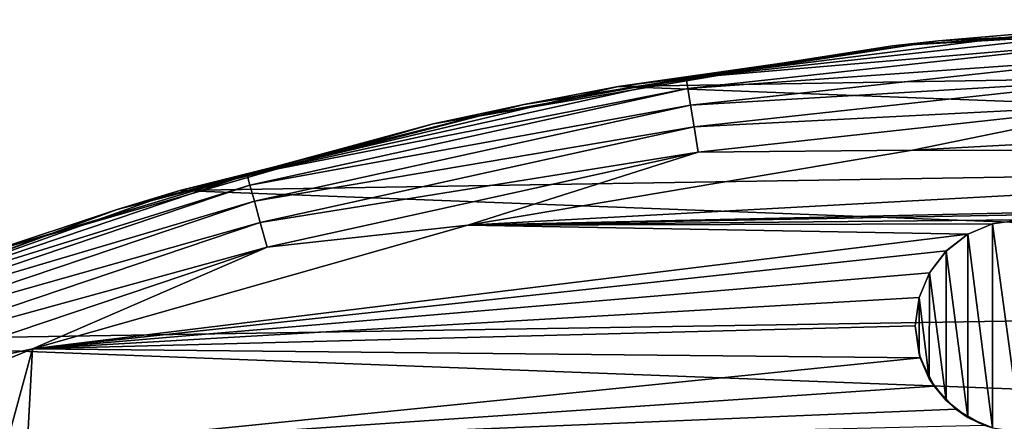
# Model space of a CAD drawing. Header units: millimetres. Extents: x -260 to -103, y -82 to 75.
# Tile 90 of 118: x -206.36 to -187.76, y 67.58 to 75.16. Entities that reach past the tile are written whole.
import ezdxf

# ---------------------------------------------------------------- set-up
doc = ezdxf.new("R2010")
doc.units = ezdxf.units.MM
doc.header["$LTSCALE"] = 65.185185
for name, color, linetype in [('213', 7, 'CONTINUOUS'), ('27', 7, 'CONTINUOUS'), ('37', 7, 'CONTINUOUS'), ('57', 7, 'CONTINUOUS'), ('58', 7, 'CONTINUOUS'), ('59', 7, 'CONTINUOUS'), ('76', 7, 'CONTINUOUS')]:
    doc.layers.add(name, color=color, linetype=linetype)

msp = doc.modelspace()

# ---------------------------------------------------------------- linework, layer by layer
at = {"layer": '213', "color": 1, "linetype": 'Continuous', "true_color": 0xff0c00}
for points in [[(-186.582, 74.97, -34.822), (-169.593, 74.317, -34.822), (-195.053, 73.906, -34.822), (-186.582, 74.97, -34.822)], [(-169.593, 74.317, -34.822), (-161.285, 72.622, -34.822), (-195.053, 73.906, -34.822), (-169.593, 74.317, -34.822)], [(-195.053, 73.906, -34.822), (-161.285, 72.622, -34.822), (-203.338, 71.943, -34.822), (-195.053, 73.906, -34.822)], [(-161.285, 72.622, -34.822), (-153.161, 70.027, -34.822), (-203.338, 71.943, -34.822), (-161.285, 72.622, -34.822)], [(-203.338, 71.943, -34.822), (-153.161, 70.027, -34.822), (-211.331, 69.095, -34.822), (-203.338, 71.943, -34.822)], [(-153.161, 70.027, -34.822), (-145.418, 66.59, -34.822), (-211.331, 69.095, -34.822), (-153.161, 70.027, -34.822)], [(-211.331, 69.095, -34.822), (-145.418, 66.59, -34.822), (-219.08, 65.355, -34.822), (-211.331, 69.095, -34.822)]]:
    msp.add_3dface(points, dxfattribs=at)
at = {"layer": '27', "color": 1, "linetype": 'Continuous', "true_color": 0xff0c00}
for points in [[(-181.084, 75.164, -33.322), (-186.582, 74.97, -34.822), (-189.003, 74.764, -33.322), (-181.084, 75.164, -33.322)], [(-186.582, 74.97, -34.822), (-195.053, 73.906, -34.822), (-189.003, 74.764, -33.322), (-186.582, 74.97, -34.822)], [(-189.003, 74.764, -33.322), (-195.053, 73.906, -34.822), (-196.841, 73.566, -33.322), (-189.003, 74.764, -33.322)], [(-195.053, 73.906, -34.822), (-203.338, 71.943, -34.822), (-196.841, 73.566, -33.322), (-195.053, 73.906, -34.822)], [(-196.841, 73.566, -33.322), (-203.338, 71.943, -34.822), (-204.519, 71.584, -33.322), (-196.841, 73.566, -33.322)], [(-203.338, 71.943, -34.822), (-211.331, 69.095, -34.822), (-204.519, 71.584, -33.322), (-203.338, 71.943, -34.822)], [(-204.519, 71.584, -33.322), (-211.331, 69.095, -34.822), (-211.957, 68.838, -33.322), (-204.519, 71.584, -33.322)]]:
    msp.add_3dface(points, dxfattribs=at)
at = {"layer": '37', "color": 1, "linetype": 'Continuous', "true_color": 0xff0c00}
for points in [[(-187.981, 71.31, -11.318), (-188.448, 71.118, -11.318), (-187.981, 67.463, -11.318), (-187.981, 71.31, -11.318)], [(-187.446, 71.386, -11.318), (-187.981, 71.31, -11.318), (-187.446, 67.386, -11.318), (-187.446, 71.386, -11.318)], [(-187.981, 71.31, -11.318), (-187.981, 67.463, -11.318), (-187.446, 67.386, -11.318), (-187.981, 71.31, -11.318)], [(-188.448, 71.118, -11.318), (-188.858, 70.798, -11.318), (-188.448, 67.655, -11.318), (-188.448, 71.118, -11.318)], [(-188.448, 71.118, -11.318), (-188.448, 67.655, -11.318), (-187.981, 67.463, -11.318), (-188.448, 71.118, -11.318)], [(-188.858, 70.798, -11.318), (-189.177, 70.388, -11.318), (-188.859, 67.974, -11.318), (-188.858, 70.798, -11.318)], [(-188.858, 70.798, -11.318), (-188.859, 67.974, -11.318), (-188.448, 67.655, -11.318), (-188.858, 70.798, -11.318)], [(-189.177, 70.388, -11.318), (-189.37, 69.921, -11.318), (-189.178, 68.385, -11.318), (-189.177, 70.388, -11.318)], [(-189.177, 70.388, -11.318), (-189.178, 68.385, -11.318), (-188.859, 67.974, -11.318), (-189.177, 70.388, -11.318)], [(-189.37, 69.921, -11.318), (-189.446, 69.386, -11.318), (-189.37, 68.852, -11.318), (-189.37, 69.921, -11.318)], [(-189.37, 69.921, -11.318), (-189.37, 68.852, -11.318), (-189.178, 68.385, -11.318), (-189.37, 69.921, -11.318)]]:
    msp.add_3dface(points, dxfattribs=at)
at = {"layer": '57', "color": 1, "linetype": 'Continuous', "true_color": 0xff0c00}
for points in [[(-172.455, 72.676, -10.122), (-180.975, 73.159, -10.122), (-189.494, 72.7, -10.122), (-172.455, 72.676, -10.122)], [(-172.455, 72.676, -10.122), (-189.494, 72.7, -10.122), (-197.895, 71.288, -10.122), (-172.455, 72.676, -10.122)], [(-172.455, 72.676, -10.122), (-197.895, 71.288, -10.122), (-181.084, 71.664, -10.122), (-172.455, 72.676, -10.122)], [(-181.084, 71.664, -10.122), (-197.895, 71.288, -10.122), (-181.62, 71.586, -10.122), (-181.084, 71.664, -10.122)], [(-181.62, 71.586, -10.122), (-197.895, 71.288, -10.122), (-187.446, 71.386, -10.122), (-181.62, 71.586, -10.122)], [(-197.895, 71.288, -10.122), (-206.124, 68.949, -10.122), (-188.45, 71.116, -10.122), (-197.895, 71.288, -10.122)], [(-187.446, 71.386, -10.122), (-197.895, 71.288, -10.122), (-187.983, 71.308, -10.122), (-187.446, 71.386, -10.122)], [(-187.983, 71.308, -10.122), (-197.895, 71.288, -10.122), (-188.45, 71.116, -10.122), (-187.983, 71.308, -10.122)], [(-188.45, 71.116, -10.122), (-206.124, 68.949, -10.122), (-188.859, 70.799, -10.122), (-188.45, 71.116, -10.122)], [(-188.859, 70.799, -10.122), (-206.124, 68.949, -10.122), (-189.176, 70.389, -10.122), (-188.859, 70.799, -10.122)], [(-189.176, 70.389, -10.122), (-206.124, 68.949, -10.122), (-189.368, 69.922, -10.122), (-189.176, 70.389, -10.122)], [(-189.368, 69.922, -10.122), (-206.124, 68.949, -10.122), (-189.446, 69.386, -10.122), (-189.368, 69.922, -10.122)], [(-189.446, 69.386, -10.122), (-206.124, 68.949, -10.122), (-189.352, 68.782, -10.122), (-189.446, 69.386, -10.122)], [(-206.124, 68.949, -10.122), (-214.003, 65.712, -10.122), (-206.651, 67.009, -10.122), (-206.124, 68.949, -10.122)], [(-206.222, 67.081, -10.122), (-206.124, 68.949, -10.122), (-206.651, 67.009, -10.122), (-206.222, 67.081, -10.122)], [(-189.352, 68.782, -10.122), (-206.124, 68.949, -10.122), (-206.222, 67.081, -10.122), (-189.352, 68.782, -10.122)], [(-189.089, 68.247, -10.122), (-189.352, 68.782, -10.122), (-206.222, 67.081, -10.122), (-189.089, 68.247, -10.122)], [(-188.679, 67.812, -10.122), (-189.089, 68.247, -10.122), (-206.222, 67.081, -10.122), (-188.679, 67.812, -10.122)], [(-188.147, 67.513, -10.122), (-188.679, 67.812, -10.122), (-206.222, 67.081, -10.122), (-188.147, 67.513, -10.122)]]:
    msp.add_3dface(points, dxfattribs=at)
at = {"layer": '58', "color": 1, "linetype": 'Continuous', "true_color": 0xff0c00}
for points in [[(-181.084, 75.164, -12.122), (-189.873, 74.67, -12.122), (-185.33, 74.981, -11.604), (-181.084, 75.164, -12.122)], [(-185.33, 74.981, -11.604), (-189.873, 74.67, -12.122), (-193.773, 74.063, -11.604), (-185.33, 74.981, -11.604)], [(-185.33, 74.981, -11.604), (-193.773, 74.063, -11.604), (-185.319, 74.781, -11.121), (-185.33, 74.981, -11.604)], [(-185.319, 74.781, -11.121), (-193.773, 74.063, -11.604), (-193.74, 73.865, -11.121), (-185.319, 74.781, -11.121)], [(-185.319, 74.781, -11.121), (-193.74, 73.865, -11.121), (-185.302, 74.463, -10.707), (-185.319, 74.781, -11.121)], [(-189.873, 74.67, -12.122), (-198.552, 73.196, -12.122), (-193.773, 74.063, -11.604), (-189.873, 74.67, -12.122)], [(-185.302, 74.463, -10.707), (-193.74, 73.865, -11.121), (-193.689, 73.551, -10.707), (-185.302, 74.463, -10.707)], [(-185.302, 74.463, -10.707), (-193.689, 73.551, -10.707), (-185.28, 74.049, -10.389), (-185.302, 74.463, -10.707)], [(-193.773, 74.063, -11.604), (-198.552, 73.196, -12.122), (-202.067, 72.237, -11.604), (-193.773, 74.063, -11.604)], [(-193.773, 74.063, -11.604), (-202.067, 72.237, -11.604), (-193.74, 73.865, -11.121), (-193.773, 74.063, -11.604)], [(-185.28, 74.049, -10.389), (-193.689, 73.551, -10.707), (-193.622, 73.142, -10.389), (-185.28, 74.049, -10.389)], [(-185.28, 74.049, -10.389), (-193.622, 73.142, -10.389), (-185.253, 73.567, -10.189), (-185.28, 74.049, -10.389)], [(-193.74, 73.865, -11.121), (-202.067, 72.237, -11.604), (-202.013, 72.044, -11.121), (-193.74, 73.865, -11.121)], [(-193.74, 73.865, -11.121), (-202.013, 72.044, -11.121), (-193.689, 73.551, -10.707), (-193.74, 73.865, -11.121)], [(-193.689, 73.551, -10.707), (-202.013, 72.044, -11.121), (-201.928, 71.738, -10.707), (-193.689, 73.551, -10.707)], [(-193.689, 73.551, -10.707), (-201.928, 71.738, -10.707), (-193.622, 73.142, -10.389), (-193.689, 73.551, -10.707)], [(-185.253, 73.567, -10.189), (-193.622, 73.142, -10.389), (-193.544, 72.665, -10.189), (-185.253, 73.567, -10.189)], [(-185.253, 73.567, -10.189), (-193.544, 72.665, -10.189), (-189.494, 72.7, -10.122), (-185.253, 73.567, -10.189)], [(-180.975, 73.159, -10.122), (-185.253, 73.567, -10.189), (-189.494, 72.7, -10.122), (-180.975, 73.159, -10.122)], [(-198.552, 73.196, -12.122), (-207.011, 70.759, -12.122), (-202.067, 72.237, -11.604), (-198.552, 73.196, -12.122)], [(-193.622, 73.142, -10.389), (-201.928, 71.738, -10.707), (-201.817, 71.338, -10.389), (-193.622, 73.142, -10.389)], [(-193.622, 73.142, -10.389), (-201.817, 71.338, -10.389), (-193.544, 72.665, -10.189), (-193.622, 73.142, -10.389)], [(-193.544, 72.665, -10.189), (-201.817, 71.338, -10.389), (-201.688, 70.872, -10.189), (-193.544, 72.665, -10.189)], [(-193.544, 72.665, -10.189), (-201.688, 70.872, -10.189), (-197.895, 71.288, -10.122), (-193.544, 72.665, -10.189)], [(-189.494, 72.7, -10.122), (-193.544, 72.665, -10.189), (-197.895, 71.288, -10.122), (-189.494, 72.7, -10.122)], [(-202.067, 72.237, -11.604), (-207.011, 70.759, -12.122), (-210.115, 69.525, -11.604), (-202.067, 72.237, -11.604)], [(-202.067, 72.237, -11.604), (-210.115, 69.525, -11.604), (-202.013, 72.044, -11.121), (-202.067, 72.237, -11.604)], [(-202.013, 72.044, -11.121), (-210.115, 69.525, -11.604), (-210.041, 69.34, -11.121), (-202.013, 72.044, -11.121)], [(-202.013, 72.044, -11.121), (-210.041, 69.34, -11.121), (-201.928, 71.738, -10.707), (-202.013, 72.044, -11.121)], [(-201.928, 71.738, -10.707), (-210.041, 69.34, -11.121), (-209.923, 69.044, -10.707), (-201.928, 71.738, -10.707)], [(-201.928, 71.738, -10.707), (-209.923, 69.044, -10.707), (-201.817, 71.338, -10.389), (-201.928, 71.738, -10.707)], [(-201.817, 71.338, -10.389), (-209.923, 69.044, -10.707), (-209.769, 68.658, -10.389), (-201.817, 71.338, -10.389)], [(-201.817, 71.338, -10.389), (-209.769, 68.658, -10.389), (-201.688, 70.872, -10.189), (-201.817, 71.338, -10.389)], [(-197.895, 71.288, -10.122), (-201.688, 70.872, -10.189), (-206.124, 68.949, -10.122), (-197.895, 71.288, -10.122)], [(-201.688, 70.872, -10.189), (-209.769, 68.658, -10.389), (-209.59, 68.21, -10.189), (-201.688, 70.872, -10.189)], [(-201.688, 70.872, -10.189), (-209.59, 68.21, -10.189), (-206.124, 68.949, -10.122), (-201.688, 70.872, -10.189)], [(-206.124, 68.949, -10.122), (-209.59, 68.21, -10.189), (-214.003, 65.712, -10.122), (-206.124, 68.949, -10.122)]]:
    msp.add_3dface(points, dxfattribs=at)
at = {"layer": '59', "color": 1, "linetype": 'Continuous', "true_color": 0xff0c00}
for points in [[(-181.084, 75.164, -12.122), (-189.003, 74.764, -33.322), (-189.873, 74.67, -12.122), (-181.084, 75.164, -12.122)], [(-181.084, 75.164, -33.322), (-189.003, 74.764, -33.322), (-181.084, 75.164, -12.122), (-181.084, 75.164, -33.322)], [(-189.873, 74.67, -12.122), (-196.841, 73.566, -33.322), (-198.552, 73.196, -12.122), (-189.873, 74.67, -12.122)], [(-189.003, 74.764, -33.322), (-196.841, 73.566, -33.322), (-189.873, 74.67, -12.122), (-189.003, 74.764, -33.322)], [(-196.841, 73.566, -33.322), (-204.519, 71.584, -33.322), (-198.552, 73.196, -12.122), (-196.841, 73.566, -33.322)], [(-198.552, 73.196, -12.122), (-204.519, 71.584, -33.322), (-207.011, 70.759, -12.122), (-198.552, 73.196, -12.122)], [(-204.519, 71.584, -33.322), (-211.957, 68.838, -33.322), (-207.011, 70.759, -12.122), (-204.519, 71.584, -33.322)]]:
    msp.add_3dface(points, dxfattribs=at)
at = {"layer": '76', "color": 1, "linetype": 'Continuous', "true_color": 0xff0c00}
for points in [[(-187.983, 71.308, -10.122), (-188.45, 71.116, -10.122), (-188.448, 71.118, -11.318), (-187.983, 71.308, -10.122)], [(-187.981, 71.31, -11.318), (-187.983, 71.308, -10.122), (-188.448, 71.118, -11.318), (-187.981, 71.31, -11.318)], [(-187.446, 71.386, -10.122), (-187.983, 71.308, -10.122), (-187.446, 71.386, -11.318), (-187.446, 71.386, -10.122)], [(-187.446, 71.386, -11.318), (-187.983, 71.308, -10.122), (-187.981, 71.31, -11.318), (-187.446, 71.386, -11.318)], [(-188.45, 71.116, -10.122), (-188.859, 70.799, -10.122), (-188.858, 70.798, -11.318), (-188.45, 71.116, -10.122)], [(-188.448, 71.118, -11.318), (-188.45, 71.116, -10.122), (-188.858, 70.798, -11.318), (-188.448, 71.118, -11.318)], [(-188.858, 70.798, -11.318), (-189.176, 70.389, -10.122), (-189.177, 70.388, -11.318), (-188.858, 70.798, -11.318)], [(-188.859, 70.799, -10.122), (-189.176, 70.389, -10.122), (-188.858, 70.798, -11.318), (-188.859, 70.799, -10.122)], [(-189.177, 70.388, -11.318), (-189.368, 69.922, -10.122), (-189.37, 69.921, -11.318), (-189.177, 70.388, -11.318)], [(-189.176, 70.389, -10.122), (-189.368, 69.922, -10.122), (-189.177, 70.388, -11.318), (-189.176, 70.389, -10.122)], [(-189.368, 69.922, -10.122), (-189.446, 69.386, -10.122), (-189.37, 69.921, -11.318), (-189.368, 69.922, -10.122)], [(-189.37, 69.921, -11.318), (-189.446, 69.386, -10.122), (-189.446, 69.386, -11.318), (-189.37, 69.921, -11.318)], [(-189.446, 69.386, -10.122), (-189.352, 68.782, -10.122), (-189.446, 69.386, -11.318), (-189.446, 69.386, -10.122)], [(-189.446, 69.386, -11.318), (-189.352, 68.782, -10.122), (-189.37, 68.852, -11.318), (-189.446, 69.386, -11.318)], [(-189.37, 68.852, -11.318), (-189.352, 68.782, -10.122), (-189.178, 68.385, -11.318), (-189.37, 68.852, -11.318)], [(-189.352, 68.782, -10.122), (-189.089, 68.247, -10.122), (-189.178, 68.385, -11.318), (-189.352, 68.782, -10.122)], [(-189.178, 68.385, -11.318), (-189.089, 68.247, -10.122), (-188.859, 67.974, -11.318), (-189.178, 68.385, -11.318)], [(-189.089, 68.247, -10.122), (-188.679, 67.812, -10.122), (-188.859, 67.974, -11.318), (-189.089, 68.247, -10.122)], [(-188.859, 67.974, -11.318), (-188.679, 67.812, -10.122), (-188.448, 67.655, -11.318), (-188.859, 67.974, -11.318)], [(-188.679, 67.812, -10.122), (-188.147, 67.513, -10.122), (-188.448, 67.655, -11.318), (-188.679, 67.812, -10.122)], [(-188.448, 67.655, -11.318), (-188.147, 67.513, -10.122), (-187.981, 67.463, -11.318), (-188.448, 67.655, -11.318)]]:
    msp.add_3dface(points, dxfattribs=at)

doc.saveas('drawing.dxf')
